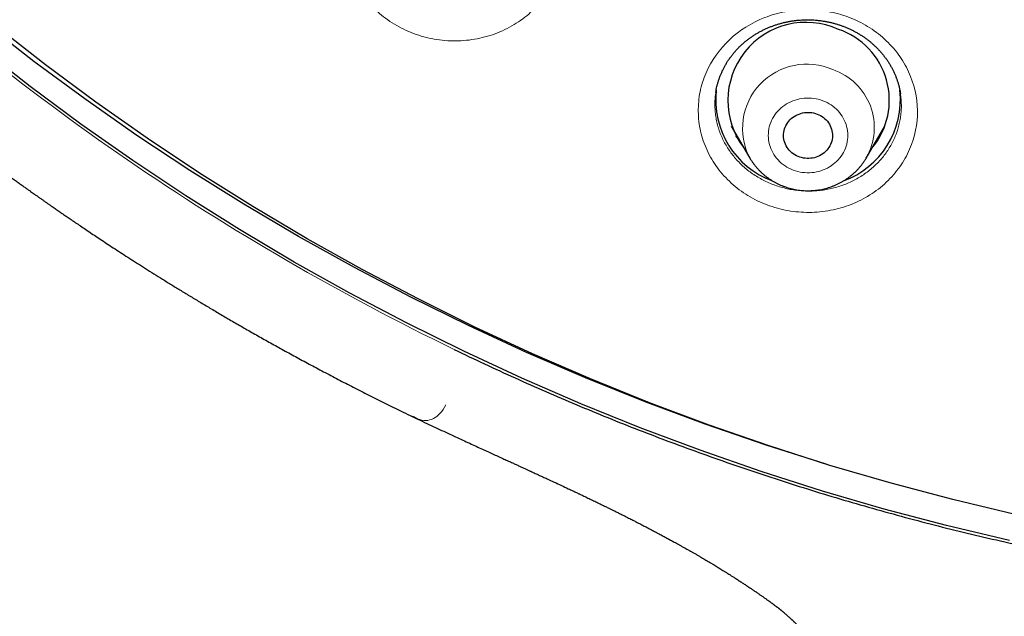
# Model space of a CAD drawing. Header units: millimetres. Extents: x 8 to 450, y 12 to 574.
# Tile 155 of 256: x 203 to 221, y 477 to 488. Entities that reach past the tile are written whole.
import ezdxf

# ---------------------------------------------------------------- set-up
doc = ezdxf.new("R2010")
doc.units = ezdxf.units.MM

msp = doc.modelspace()

# ---------------------------------------------------------------- linework, layer by layer
at = {"color": 7, "linetype": 'Continuous', "lineweight": 30}
for p, q in [((215.998, 486.933), (215.997, 486.932)), ((219.388, 486.906), (219.388, 486.909)), ((216.277, 486.309), (216.621, 485.725)), ((218.761, 485.725), (219.105, 486.309))]:
    msp.add_line(p, q, dxfattribs=at)
at = {"color": 252, "linetype": 'Continuous', "lineweight": 0}
msp.add_line((216.417, 486.072), (216.367, 486.12), dxfattribs=at)
at = {"color": 7, "linetype": 'Continuous', "lineweight": 30, "flags": 128}
for points in [[(218.024, 480.104), (216.922, 480.453), (215.804, 480.838), (214.697, 481.25), (213.602, 481.69), (212.519, 482.156), (211.45, 482.649), (210.395, 483.168), (209.355, 483.713), (208.331, 484.283), (207.322, 484.878), (206.331, 485.498), (205.357, 486.142), (204.402, 486.81), (203.465, 487.501), (202.548, 488.215)], [(221.495, 479.181), (220.353, 479.453), (219.219, 479.754), (218.094, 480.082), (216.979, 480.438), (215.873, 480.821), (214.779, 481.231), (213.697, 481.668), (212.627, 482.132), (211.57, 482.621), (210.528, 483.137), (209.5, 483.678), (208.488, 484.244), (207.491, 484.834), (206.512, 485.449), (205.55, 486.088), (204.606, 486.751), (203.681, 487.436), (202.775, 488.144)], [(221.39, 478.701), (220.237, 478.976), (219.092, 479.28), (217.955, 479.611), (216.828, 479.971), (215.712, 480.358), (214.607, 480.772), (213.514, 481.214), (212.433, 481.682), (211.366, 482.176), (210.313, 482.697), (209.275, 483.243), (208.252, 483.815), (207.246, 484.411), (206.257, 485.033), (205.285, 485.678), (204.332, 486.347), (203.397, 487.039), (202.483, 487.754)], [(217.858, 486.533), (217.889, 486.52), (217.919, 486.505), (217.948, 486.488), (217.975, 486.469), (218.001, 486.447), (218.025, 486.425), (218.046, 486.4), (218.066, 486.374), (218.084, 486.347), (218.099, 486.318), (218.113, 486.289), (218.123, 486.258), (218.131, 486.227), (218.137, 486.196), (218.14, 486.164), (218.141, 486.132), (218.139, 486.1), (218.134, 486.068), (218.127, 486.037), (218.118, 486.006), (218.106, 485.976), (218.091, 485.947), (218.074, 485.919), (218.055, 485.893), (218.034, 485.868), (218.011, 485.844), (217.987, 485.822), (217.96, 485.802), (217.932, 485.784), (217.903, 485.768), (217.872, 485.754), (217.84, 485.742), (217.808, 485.732), (217.775, 485.725), (217.741, 485.721), (217.707, 485.718), (217.673, 485.718), (217.639, 485.721), (217.605, 485.726), (217.572, 485.733), (217.54, 485.743), (217.508, 485.754), (217.477, 485.769), (217.448, 485.785), (217.42, 485.803), (217.394, 485.823), (217.369, 485.845), (217.346, 485.869), (217.325, 485.894), (217.307, 485.921), (217.29, 485.949), (217.276, 485.978), (217.264, 486.008), (217.254, 486.039), (217.247, 486.07), (217.243, 486.102), (217.241, 486.134), (217.242, 486.166), (217.245, 486.198), (217.251, 486.229), (217.259, 486.26), (217.27, 486.29), (217.283, 486.32), (217.299, 486.348), (217.317, 486.376), (217.337, 486.402), (217.359, 486.426), (217.383, 486.449), (217.408, 486.47), (217.436, 486.489), (217.464, 486.506), (217.494, 486.521), (217.526, 486.534), (217.558, 486.545), (217.591, 486.553), (217.624, 486.559), (217.658, 486.562), (217.692, 486.564), (217.726, 486.562), (217.76, 486.559), (217.793, 486.553), (217.826, 486.544), (217.858, 486.533)]]:
    msp.add_lwpolyline(points, dxfattribs=at)
at = {"color": 252, "linetype": 'Continuous', "lineweight": 0, "flags": 128}
msp.add_lwpolyline([(217.42, 485.504), (217.46, 485.49), (217.502, 485.478), (217.544, 485.468), (217.586, 485.461), (217.629, 485.457), (217.673, 485.455), (217.716, 485.455), (217.759, 485.457), (217.802, 485.462), (217.845, 485.47), (217.887, 485.479), (217.928, 485.492), (217.969, 485.506), (218.008, 485.522), (218.047, 485.541), (218.084, 485.562), (218.119, 485.585), (218.154, 485.61), (218.186, 485.636), (218.217, 485.665), (218.246, 485.695), (218.274, 485.727), (218.299, 485.76), (218.322, 485.794), (218.342, 485.83), (218.361, 485.867), (218.377, 485.905), (218.391, 485.943), (218.402, 485.983), (218.41, 486.022), (218.417, 486.063), (218.42, 486.103), (218.421, 486.144), (218.42, 486.185), (218.416, 486.225), (218.409, 486.265), (218.4, 486.305), (218.389, 486.344), (218.375, 486.383), (218.358, 486.42), (218.339, 486.457), (218.318, 486.492), (218.295, 486.527), (218.27, 486.56), (218.242, 486.591), (218.213, 486.621), (218.182, 486.649), (218.149, 486.676), (218.114, 486.7), (218.078, 486.723), (218.041, 486.743), (218.002, 486.762), (217.962, 486.778), (217.922, 486.792), (217.88, 486.804), (217.838, 486.813), (217.796, 486.82), (217.753, 486.825), (217.709, 486.827), (217.666, 486.827), (217.623, 486.824), (217.58, 486.819), (217.537, 486.812), (217.495, 486.802), (217.454, 486.79), (217.413, 486.776), (217.374, 486.759), (217.335, 486.74), (217.298, 486.72), (217.262, 486.697), (217.228, 486.672), (217.196, 486.645), (217.165, 486.617), (217.136, 486.587), (217.108, 486.555), (217.083, 486.522), (217.06, 486.487), (217.04, 486.451), (217.021, 486.415), (217.005, 486.377), (216.991, 486.338), (216.98, 486.299), (216.971, 486.259), (216.965, 486.219), (216.962, 486.178), (216.961, 486.138), (216.962, 486.097), (216.966, 486.057), (216.973, 486.016), (216.982, 485.977), (216.993, 485.937), (217.007, 485.899), (217.024, 485.861), (217.043, 485.825), (217.064, 485.789), (217.087, 485.755), (217.112, 485.722), (217.14, 485.69), (217.169, 485.66), (217.2, 485.632), (217.233, 485.606), (217.268, 485.581), (217.304, 485.559), (217.341, 485.538), (217.38, 485.52), (217.42, 485.504)], dxfattribs=at)
at = {"color": 7, "linetype": 'Continuous', "lineweight": 30}
for centre, radius, start, end in [((217.655, 486.78), 1.437, 65.6049, 217.5408), ((217.81, 486.785), 1.375, 320.1787, 71.4133), ((217.582, 486.797), 1.588, 173.4613, 250.0552), ((217.8, 486.798), 1.588, 289.9289, 6.2164)]:
    msp.add_arc(centre, radius, start, end, dxfattribs=at)
at = {"color": 252, "linetype": 'Continuous', "lineweight": 0}
for centre, radius, start, end in [((217.667, 486.271), 1.179, 66.0513, 207.5636), ((217.785, 486.284), 1.124, 330.1724, 71.2941)]:
    msp.add_arc(centre, radius, start, end, dxfattribs=at)
at = {"color": 7, "linetype": 'Continuous', "lineweight": 30}
for points, knots in [([(184.502, 521.088), (184.502, 521.067), (184.502, 521.027), (184.501, 520.971), (184.501, 520.922), (184.501, 520.881), (184.501, 520.846), (184.501, 520.817), (184.502, 520.79), (184.502, 520.762), (184.502, 520.727), (184.502, 520.681), (184.502, 520.624), (184.503, 520.564), (184.503, 520.502), (184.504, 520.441), (184.505, 520.381), (184.505, 520.322), (184.506, 520.264), (184.507, 520.21), (184.508, 520.162), (184.509, 520.12), (184.509, 520.083), (184.51, 520.045), (184.511, 520.003), (184.512, 519.954), (184.513, 519.898), (184.515, 519.837), (184.516, 519.775), (184.52, 519.651), (184.523, 519.528), (184.528, 519.405), (184.53, 519.344), (184.532, 519.288), (184.534, 519.238), (184.536, 519.194), (184.537, 519.157), (184.539, 519.123), (184.54, 519.09), (184.542, 519.053), (184.544, 519.011), (184.546, 518.963), (184.548, 518.911), (184.551, 518.856), (184.554, 518.789), (184.558, 518.71), (184.563, 518.617), (184.568, 518.519), (184.574, 518.422), (184.58, 518.328), (184.585, 518.237), (184.591, 518.142), (184.598, 518.044), (184.604, 517.957), (184.609, 517.885), (184.613, 517.831), (184.616, 517.783), (184.619, 517.743), (184.622, 517.709), (184.624, 517.678), (184.627, 517.645), (184.63, 517.609), (184.633, 517.569), (184.636, 517.526), (184.64, 517.478), (184.644, 517.423), (184.65, 517.359), (184.656, 517.286), (184.663, 517.207), (184.67, 517.121), (184.679, 517.027), (184.688, 516.925), (184.699, 516.816), (184.71, 516.698), (184.723, 516.573), (184.737, 516.441), (184.749, 516.332), (184.758, 516.25), (184.763, 516.201), (184.768, 516.155), (184.773, 516.115), (184.777, 516.079), (184.78, 516.048), (184.784, 516.02), (184.787, 515.993), (184.79, 515.969), (184.794, 515.934), (184.799, 515.888), (184.806, 515.829), (184.815, 515.76), (184.825, 515.679), (184.836, 515.583), (184.85, 515.481), (184.863, 515.381), (184.876, 515.283), (184.889, 515.186), (184.903, 515.081), (184.919, 514.967), (184.936, 514.845), (184.955, 514.72), (184.974, 514.593), (184.993, 514.465), (185.01, 514.355), (185.024, 514.267), (185.034, 514.203), (185.044, 514.143), (185.052, 514.091), (185.06, 514.045), (185.066, 514.007), (185.071, 513.976), (185.075, 513.953), (185.078, 513.935), (185.081, 513.917), (185.085, 513.893), (185.091, 513.859), (185.098, 513.817), (185.106, 513.765), (185.117, 513.703), (185.13, 513.63), (185.144, 513.55), (185.159, 513.464), (185.176, 513.371), (185.194, 513.272), (185.212, 513.169), (185.232, 513.064), (185.259, 512.923), (185.293, 512.745), (185.329, 512.564), (185.359, 512.417), (185.381, 512.306), (185.404, 512.198), (185.422, 512.11), (185.437, 512.043), (185.447, 511.994), (185.457, 511.947), (185.467, 511.903), (185.476, 511.86), (185.484, 511.824), (185.49, 511.794), (185.495, 511.774), (185.498, 511.761), (185.5, 511.752), (185.501, 511.745), (185.504, 511.733), (185.507, 511.717), (185.512, 511.695), (185.519, 511.665), (185.528, 511.626), (185.539, 511.577), (185.552, 511.519), (185.567, 511.454), (185.583, 511.38), (185.602, 511.298), (185.623, 511.208), (185.646, 511.111), (185.67, 511.009), (185.695, 510.904), (185.725, 510.781), (185.761, 510.638), (185.801, 510.475), (185.845, 510.306), (185.89, 510.131), (185.928, 509.985), (185.959, 509.87), (185.982, 509.787), (186.004, 509.703), (186.028, 509.618), (186.049, 509.541), (186.067, 509.475), (186.082, 509.423), (186.094, 509.379), (186.104, 509.344), (186.112, 509.316), (186.118, 509.296), (186.123, 509.277), (186.128, 509.258), (186.135, 509.235), (186.142, 509.21), (186.15, 509.181), (186.159, 509.151), (186.172, 509.106), (186.19, 509.043), (186.214, 508.961), (186.239, 508.875), (186.266, 508.784), (186.294, 508.69), (186.323, 508.591), (186.354, 508.49), (186.385, 508.389), (186.437, 508.221), (186.511, 507.986), (186.585, 507.754), (186.639, 507.591), (186.67, 507.497), (186.701, 507.403), (186.731, 507.312), (186.761, 507.223), (186.79, 507.138), (186.818, 507.058), (186.843, 506.984), (186.866, 506.917), (186.887, 506.856), (186.903, 506.81), (186.915, 506.778), (186.921, 506.759), (186.928, 506.741), (186.933, 506.726), (186.938, 506.712), (186.944, 506.696), (186.951, 506.675), (186.96, 506.649), (186.972, 506.617), (186.985, 506.579), (187, 506.536), (187.017, 506.489), (187.035, 506.439), (187.055, 506.385), (187.074, 506.331), (187.094, 506.277), (187.113, 506.224), (187.143, 506.143), (187.184, 506.033), (187.237, 505.891), (187.292, 505.746), (187.347, 505.6), (187.4, 505.463), (187.45, 505.334), (187.498, 505.214), (187.543, 505.101), (187.585, 504.995), (187.625, 504.896), (187.662, 504.805), (187.697, 504.719), (187.73, 504.639), (187.765, 504.553), (187.803, 504.463), (187.842, 504.37), (187.877, 504.286), (187.909, 504.211), (187.932, 504.155), (187.949, 504.117), (187.958, 504.095), (187.967, 504.074), (187.975, 504.056), (187.982, 504.041), (187.988, 504.026), (187.996, 504.006), (188.008, 503.98), (188.023, 503.945), (188.041, 503.903), (188.063, 503.853), (188.087, 503.799), (188.111, 503.742), (188.137, 503.683), (188.164, 503.622), (188.192, 503.56), (188.219, 503.499), (188.258, 503.412), (188.307, 503.302), (188.372, 503.16), (188.439, 503.014), (188.507, 502.866), (188.574, 502.725), (188.639, 502.585), (188.707, 502.443), (188.775, 502.301), (188.844, 502.159), (188.914, 502.017), (188.973, 501.897), (189.022, 501.8), (189.058, 501.728), (189.095, 501.655), (189.131, 501.583), (189.169, 501.509), (189.206, 501.435), (189.243, 501.364), (189.275, 501.3), (189.304, 501.246), (189.327, 501.201), (189.345, 501.167), (189.358, 501.141), (189.371, 501.117), (189.382, 501.095), (189.396, 501.069), (189.413, 501.037), (189.433, 500.997), (189.457, 500.952), (189.485, 500.9), (189.515, 500.843), (189.549, 500.779), (189.595, 500.692), (189.655, 500.581), (189.728, 500.446), (189.806, 500.304), (189.888, 500.155), (189.974, 500.001), (190.063, 499.841), (190.157, 499.676), (190.255, 499.505), (190.343, 499.354), (190.418, 499.225), (190.48, 499.119), (190.542, 499.015), (190.602, 498.914), (190.659, 498.82), (190.712, 498.731), (190.763, 498.647), (190.811, 498.567), (190.857, 498.492), (190.899, 498.425), (190.935, 498.365), (190.968, 498.312), (190.996, 498.266), (191.02, 498.228), (191.039, 498.198), (191.052, 498.177), (191.061, 498.162), (191.069, 498.15), (191.078, 498.135), (191.091, 498.114), (191.11, 498.084), (191.135, 498.044), (191.165, 497.996), (191.2, 497.941), (191.24, 497.878), (191.285, 497.808), (191.335, 497.729), (191.39, 497.644), (191.45, 497.55), (191.515, 497.451), (191.583, 497.347), (191.652, 497.242), (191.721, 497.137), (191.841, 496.956), (192.013, 496.7), (192.238, 496.373), (192.463, 496.052), (192.687, 495.737), (192.911, 495.429), (193.134, 495.127), (193.357, 494.829), (193.582, 494.536), (193.809, 494.243), (194.064, 493.921), (194.348, 493.569), (194.662, 493.188), (194.907, 492.897), (195.079, 492.696), (195.176, 492.584), (195.269, 492.476), (195.352, 492.38), (195.424, 492.298), (195.486, 492.228), (195.543, 492.163), (195.597, 492.102), (195.647, 492.046), (195.693, 491.994), (195.736, 491.947), (195.772, 491.907), (195.802, 491.873), (195.826, 491.846), (195.847, 491.824), (195.862, 491.807), (195.874, 491.793), (195.886, 491.78), (195.901, 491.764), (195.919, 491.744), (195.944, 491.717), (195.975, 491.682), (196.015, 491.638), (196.059, 491.59), (196.106, 491.539), (196.157, 491.483), (196.213, 491.423), (196.274, 491.357), (196.339, 491.287), (196.498, 491.117), (196.75, 490.851), (197.1, 490.49), (197.456, 490.129), (197.82, 489.77), (198.156, 489.445), (198.463, 489.154), (198.74, 488.896), (199.023, 488.637), (199.312, 488.376), (199.606, 488.116), (199.906, 487.855), (200.21, 487.594), (200.522, 487.333), (200.855, 487.057), (201.211, 486.769), (201.591, 486.467), (201.98, 486.165), (202.282, 485.936), (202.49, 485.78), (202.598, 485.7), (202.701, 485.624), (202.798, 485.553), (202.889, 485.486), (202.974, 485.424), (203.053, 485.366), (203.127, 485.313), (203.194, 485.265), (203.256, 485.221), (203.311, 485.181), (203.361, 485.145), (203.405, 485.114), (203.443, 485.087), (203.476, 485.064), (203.503, 485.045), (203.523, 485.031), (203.535, 485.022), (203.542, 485.017), (203.55, 485.011), (203.564, 485.002), (203.583, 484.989), (203.605, 484.973), (203.629, 484.956), (203.652, 484.94), (203.682, 484.919), (203.718, 484.894), (203.76, 484.864), (203.8, 484.837), (203.837, 484.811), (203.872, 484.787), (203.907, 484.762), (203.949, 484.734), (204.001, 484.698), (204.064, 484.654), (204.135, 484.606), (204.215, 484.551), (204.303, 484.492), (204.399, 484.427), (204.501, 484.359), (204.607, 484.288), (204.718, 484.215), (204.835, 484.137), (204.96, 484.055), (205.092, 483.969), (205.229, 483.881), (205.372, 483.79), (205.519, 483.696), (205.673, 483.599), (205.834, 483.499), (206.001, 483.395), (206.173, 483.289), (206.351, 483.181), (206.537, 483.07), (206.73, 482.954), (206.932, 482.835), (207.142, 482.713), (207.36, 482.587), (207.585, 482.459), (207.818, 482.329), (208.058, 482.196), (208.306, 482.06), (208.561, 481.923), (208.824, 481.783), (209.095, 481.641), (209.373, 481.498), (209.66, 481.352), (209.954, 481.206), (210.21, 481.08), (210.369, 481.004), (210.427, 480.976)], [0, 0, 0, 0, 0.001226, 0.002304, 0.003238, 0.004044, 0.004739, 0.005314, 0.005805, 0.006343, 0.006953, 0.007947, 0.009085, 0.01032, 0.011546, 0.012759, 0.013958, 0.015143, 0.016315, 0.017411, 0.018379, 0.019208, 0.019914, 0.020615, 0.021453, 0.022448, 0.023586, 0.024833, 0.026087, 0.027341, 0.032264, 0.033518, 0.03476, 0.035895, 0.036903, 0.037783, 0.038536, 0.039162, 0.039798, 0.040515, 0.041385, 0.042361, 0.043405, 0.044519, 0.045702, 0.047441, 0.049308, 0.051293, 0.053393, 0.055157, 0.056996, 0.058908, 0.060895, 0.062939, 0.064166, 0.065255, 0.066207, 0.067022, 0.067699, 0.068238, 0.06894, 0.069672, 0.07046, 0.071336, 0.072299, 0.073351, 0.074704, 0.07618, 0.077778, 0.079499, 0.081401, 0.083461, 0.085678, 0.088051, 0.090583, 0.093271, 0.096117, 0.097196, 0.098221, 0.099144, 0.099964, 0.100682, 0.101297, 0.10189, 0.102391, 0.102886, 0.103376, 0.104523, 0.105693, 0.106942, 0.108736, 0.11067, 0.112745, 0.11496, 0.116772, 0.118744, 0.120887, 0.123203, 0.12569, 0.128348, 0.13083, 0.133444, 0.136191, 0.137532, 0.138883, 0.140105, 0.141175, 0.142092, 0.142897, 0.14353, 0.143992, 0.144305, 0.144647, 0.145053, 0.145818, 0.146688, 0.147629, 0.149002, 0.150504, 0.152133, 0.153891, 0.155813, 0.157865, 0.15998, 0.162124, 0.1643, 0.168662, 0.173142, 0.175426, 0.177739, 0.179998, 0.182107, 0.183152, 0.184156, 0.185118, 0.186039, 0.186919, 0.187734, 0.188317, 0.188738, 0.188996, 0.189125, 0.189273, 0.189458, 0.189821, 0.190273, 0.190814, 0.191678, 0.192701, 0.193885, 0.195228, 0.196763, 0.198464, 0.200332, 0.202357, 0.204467, 0.206643, 0.208887, 0.21214, 0.215524, 0.21904, 0.222686, 0.226464, 0.228167, 0.229896, 0.231651, 0.233431, 0.235216, 0.236474, 0.237559, 0.238472, 0.239213, 0.239783, 0.240189, 0.240521, 0.240925, 0.241401, 0.241949, 0.242544, 0.243178, 0.243853, 0.245395, 0.247112, 0.249004, 0.250841, 0.252817, 0.254923, 0.257057, 0.259188, 0.261317, 0.267691, 0.274046, 0.276039, 0.27803, 0.280019, 0.281986, 0.283844, 0.285682, 0.287385, 0.288952, 0.290383, 0.291678, 0.292837, 0.293303, 0.293725, 0.294098, 0.294421, 0.294695, 0.29501, 0.29544, 0.295999, 0.296688, 0.297506, 0.298453, 0.299427, 0.300507, 0.301675, 0.302839, 0.303987, 0.305122, 0.306241, 0.309243, 0.312134, 0.315429, 0.318566, 0.321545, 0.324288, 0.326881, 0.329325, 0.33162, 0.333765, 0.335726, 0.337562, 0.339306, 0.340958, 0.34316, 0.345175, 0.347003, 0.348645, 0.3501, 0.350629, 0.351129, 0.351593, 0.351988, 0.352309, 0.352585, 0.352977, 0.353568, 0.354327, 0.355255, 0.35635, 0.357613, 0.358795, 0.360093, 0.361468, 0.362827, 0.364166, 0.365486, 0.368519, 0.371441, 0.374878, 0.378149, 0.381255, 0.384258, 0.387397, 0.390697, 0.393734, 0.396895, 0.400181, 0.401773, 0.403393, 0.405041, 0.406688, 0.408231, 0.410027, 0.411637, 0.41306, 0.414296, 0.415345, 0.416038, 0.416618, 0.41714, 0.417632, 0.418133, 0.418892, 0.419787, 0.420818, 0.421984, 0.423287, 0.424725, 0.426286, 0.429208, 0.432286, 0.435521, 0.438913, 0.442461, 0.446098, 0.449886, 0.453825, 0.457915, 0.46032, 0.462775, 0.465246, 0.467589, 0.469786, 0.471839, 0.473746, 0.475676, 0.47743, 0.479008, 0.480411, 0.481638, 0.482716, 0.483609, 0.484315, 0.484837, 0.48512, 0.485366, 0.485698, 0.48612, 0.486877, 0.487816, 0.488937, 0.490239, 0.491724, 0.49339, 0.495238, 0.497268, 0.49948, 0.501874, 0.504374, 0.506882, 0.50938, 0.511868, 0.519873, 0.527769, 0.535556, 0.543234, 0.550802, 0.558261, 0.565611, 0.572918, 0.58026, 0.587636, 0.597347, 0.607115, 0.616942, 0.619896, 0.622854, 0.625711, 0.628376, 0.630336, 0.632177, 0.6339, 0.635505, 0.636992, 0.63836, 0.63961, 0.640742, 0.641548, 0.642282, 0.6429, 0.643348, 0.643643, 0.643973, 0.644406, 0.64494, 0.645577, 0.646566, 0.647731, 0.649071, 0.650415, 0.6519, 0.653524, 0.655288, 0.657192, 0.659195, 0.669015, 0.678917, 0.688899, 0.698963, 0.709107, 0.716494, 0.723923, 0.731439, 0.739076, 0.746834, 0.754572, 0.762427, 0.770399, 0.778488, 0.787823, 0.797309, 0.806946, 0.816734, 0.819511, 0.822148, 0.824639, 0.826986, 0.829188, 0.831246, 0.833158, 0.834926, 0.836549, 0.838027, 0.839361, 0.840549, 0.841593, 0.842492, 0.843312, 0.843958, 0.844429, 0.844726, 0.844804, 0.844983, 0.8453, 0.845756, 0.846325, 0.846893, 0.847448, 0.847988, 0.849046, 0.850045, 0.850984, 0.851864, 0.852685, 0.853472, 0.85436, 0.855661, 0.857155, 0.858841, 0.860719, 0.86279, 0.865053, 0.867509, 0.869929, 0.872511, 0.875254, 0.878159, 0.881225, 0.884453, 0.887697, 0.891089, 0.89463, 0.898319, 0.902156, 0.906068, 0.910124, 0.914323, 0.918665, 0.923243, 0.92797, 0.932846, 0.93787, 0.943044, 0.948366, 0.953837, 0.959458, 0.965226, 0.971144, 0.977211, 0.983426, 0.98979, 0.996303, 1, 1, 1, 1]), ([(215.997, 486.932), (216, 486.95), (216.005, 486.986), (216.017, 487.041), (216.032, 487.096), (216.048, 487.151), (216.067, 487.206), (216.087, 487.26), (216.11, 487.312), (216.135, 487.364), (216.162, 487.415), (216.191, 487.465), (216.222, 487.514), (216.256, 487.563), (216.291, 487.61), (216.328, 487.656), (216.367, 487.701), (216.407, 487.744), (216.449, 487.786), (216.493, 487.826), (216.538, 487.864), (216.584, 487.901), (216.633, 487.937), (216.683, 487.971), (216.734, 488.004), (216.787, 488.035), (216.841, 488.064), (216.896, 488.091), (216.951, 488.116), (217.008, 488.139), (217.065, 488.16), (217.123, 488.18), (217.182, 488.197), (217.243, 488.213), (217.303, 488.226), (217.364, 488.238), (217.425, 488.247), (217.486, 488.255), (217.548, 488.26), (217.611, 488.263), (217.673, 488.265), (217.736, 488.264), (217.798, 488.261), (217.86, 488.256), (217.922, 488.249), (217.984, 488.24), (218.045, 488.229), (218.105, 488.216), (218.165, 488.201), (218.225, 488.184), (218.282, 488.165), (218.319, 488.152), (218.337, 488.145)], [0, 0, 0, 0, 0.019098, 0.039533, 0.059892, 0.080286, 0.100737, 0.121119, 0.141328, 0.161445, 0.181585, 0.201829, 0.222147, 0.242508, 0.26288, 0.283223, 0.303501, 0.323681, 0.343733, 0.363681, 0.38357, 0.403533, 0.423595, 0.443727, 0.463899, 0.484079, 0.504224, 0.524303, 0.544283, 0.564137, 0.58396, 0.603774, 0.623765, 0.643812, 0.66378, 0.683604, 0.703351, 0.723244, 0.743114, 0.763007, 0.782956, 0.802916, 0.822744, 0.842679, 0.862635, 0.882504, 0.902261, 0.922095, 0.941987, 0.961878, 0.981809, 1, 1, 1, 1]), ([(218.337, 488.145), (218.346, 488.141), (218.375, 488.131), (218.422, 488.111), (218.478, 488.085), (218.532, 488.058), (218.586, 488.029), (218.638, 487.998), (218.69, 487.966), (218.74, 487.932), (218.789, 487.896), (218.836, 487.858), (218.881, 487.819), (218.925, 487.779), (218.968, 487.737), (219.008, 487.694), (219.047, 487.65), (219.084, 487.604), (219.12, 487.557), (219.153, 487.509), (219.185, 487.46), (219.215, 487.409), (219.243, 487.358), (219.268, 487.306), (219.291, 487.254), (219.312, 487.201), (219.332, 487.146), (219.349, 487.091), (219.364, 487.036), (219.376, 486.979), (219.385, 486.936), (219.388, 486.911), (219.389, 486.906)], [0, 0, 0, 0, 0.017095, 0.051487, 0.085766, 0.120056, 0.154423, 0.188941, 0.223289, 0.257917, 0.292696, 0.327474, 0.362059, 0.396406, 0.430997, 0.465541, 0.500138, 0.534848, 0.569719, 0.604222, 0.639207, 0.674338, 0.709409, 0.744175, 0.778614, 0.813311, 0.848341, 0.883559, 0.918909, 0.954338, 0.989788, 1, 1, 1, 1]), ([(216.416, 486.074), (216.411, 486.078), (216.394, 486.093), (216.378, 486.109), (216.367, 486.121)], [0, 0, 0, 0, 0.268681, 1, 1, 1, 1]), ([(219.013, 486.116), (219.008, 486.111), (218.992, 486.094), (218.974, 486.078), (218.961, 486.066)], [0, 0, 0, 0, 0.282823, 1, 1, 1, 1]), ([(216.622, 485.725), (216.626, 485.717), (216.64, 485.694), (216.665, 485.656), (216.695, 485.614), (216.727, 485.573), (216.761, 485.534), (216.797, 485.496), (216.834, 485.459), (216.873, 485.424), (216.914, 485.391), (216.956, 485.36), (217, 485.33), (217.044, 485.302), (217.09, 485.276), (217.138, 485.252), (217.185, 485.23), (217.22, 485.215), (217.24, 485.208), (217.243, 485.207)], [0, 0, 0, 0, 0.036043, 0.099175, 0.162363, 0.225609, 0.288914, 0.352281, 0.41571, 0.479201, 0.542753, 0.606367, 0.670041, 0.733773, 0.797562, 0.861404, 0.925298, 0.985991, 1, 1, 1, 1]), ([(217.243, 485.207), (217.255, 485.202), (217.282, 485.192), (217.327, 485.178), (217.379, 485.164), (217.431, 485.152), (217.483, 485.142), (217.536, 485.134), (217.59, 485.129), (217.643, 485.126), (217.697, 485.125), (217.75, 485.126), (217.803, 485.13), (217.857, 485.136), (217.91, 485.144), (217.962, 485.154), (218.014, 485.167), (218.066, 485.181), (218.116, 485.198), (218.166, 485.217), (218.215, 485.238), (218.263, 485.261), (218.31, 485.286), (218.356, 485.313), (218.4, 485.342), (218.443, 485.372), (218.485, 485.405), (218.525, 485.439), (218.564, 485.475), (218.601, 485.512), (218.636, 485.551), (218.669, 485.591), (218.701, 485.633), (218.73, 485.676), (218.75, 485.707), (218.759, 485.723), (218.76, 485.725)], [0, 0, 0, 0, 0.020346, 0.050881, 0.081427, 0.11199, 0.142569, 0.173161, 0.203764, 0.234378, 0.264999, 0.295626, 0.326257, 0.356889, 0.387521, 0.41815, 0.448774, 0.479391, 0.509999, 0.540597, 0.571181, 0.601751, 0.632303, 0.662836, 0.693349, 0.723838, 0.754304, 0.784743, 0.815155, 0.845539, 0.875893, 0.906217, 0.93651, 0.966773, 0.997005, 1, 1, 1, 1]), ([(211.189, 482.211), (211.375, 482.122), (211.745, 481.944), (212.307, 481.687), (212.871, 481.436), (213.44, 481.193), (214.012, 480.957), (214.782, 480.652), (215.754, 480.288), (216.934, 479.882), (218.125, 479.507), (219.327, 479.163), (220.54, 478.849), (221.357, 478.665), (221.766, 478.574)], [0, 0, 0, 0, 0.055288, 0.110574, 0.165869, 0.221182, 0.276524, 0.331906, 0.443242, 0.55447, 0.665673, 0.776939, 0.888353, 1, 1, 1, 1]), ([(210.435, 480.971), (210.492, 480.944), (210.602, 480.892), (210.764, 480.816), (210.92, 480.743), (211.069, 480.674), (211.211, 480.608), (211.345, 480.546), (211.472, 480.488), (211.592, 480.433), (211.707, 480.38), (211.815, 480.331), (211.918, 480.284), (212.013, 480.24), (212.102, 480.2), (212.184, 480.162), (212.258, 480.128), (212.325, 480.097), (212.386, 480.07), (212.443, 480.043), (212.498, 480.019), (212.549, 479.995), (212.596, 479.973), (212.639, 479.954), (212.677, 479.936), (212.711, 479.921), (212.743, 479.906), (212.774, 479.891), (212.806, 479.877), (212.839, 479.861), (212.879, 479.843), (212.924, 479.822), (212.975, 479.798), (213.054, 479.762), (213.159, 479.713), (213.258, 479.666), (213.327, 479.634), (213.366, 479.615), (213.402, 479.598), (213.433, 479.584), (213.459, 479.572), (213.48, 479.562), (213.501, 479.552), (213.526, 479.54), (213.555, 479.526), (213.59, 479.51), (213.642, 479.485), (213.709, 479.452), (213.791, 479.413), (213.859, 479.38), (213.913, 479.354), (213.951, 479.335), (213.986, 479.318), (214.023, 479.3), (214.067, 479.278), (214.121, 479.252), (214.18, 479.223), (214.242, 479.191), (214.3, 479.163), (214.351, 479.137), (214.393, 479.115), (214.433, 479.096), (214.468, 479.078), (214.501, 479.061), (214.536, 479.043), (214.575, 479.023), (214.618, 479.001), (214.659, 478.979), (214.698, 478.959), (214.732, 478.942), (214.763, 478.925), (214.79, 478.911), (214.819, 478.896), (214.853, 478.878), (214.894, 478.856), (214.948, 478.828), (215.011, 478.794), (215.08, 478.757), (215.148, 478.72), (215.205, 478.689), (215.253, 478.662), (215.294, 478.64), (215.339, 478.615), (215.385, 478.589), (215.427, 478.566), (215.46, 478.547), (215.487, 478.532), (215.508, 478.52), (215.527, 478.509), (215.545, 478.499), (215.565, 478.488), (215.594, 478.471), (215.635, 478.447), (215.683, 478.419), (215.73, 478.392), (215.774, 478.366), (215.816, 478.341), (215.858, 478.317), (215.9, 478.291), (215.943, 478.266), (215.983, 478.241), (216.02, 478.219), (216.054, 478.198), (216.089, 478.176), (216.127, 478.153), (216.17, 478.126), (216.212, 478.1), (216.249, 478.077), (216.279, 478.057), (216.305, 478.041), (216.329, 478.026), (216.354, 478.01), (216.391, 477.986), (216.438, 477.955), (216.494, 477.919), (216.549, 477.882), (216.604, 477.846), (216.658, 477.809), (216.71, 477.774), (216.76, 477.74), (216.806, 477.708), (216.848, 477.679), (216.889, 477.65), (216.93, 477.621), (216.969, 477.593), (216.997, 477.572), (217.017, 477.558), (217.031, 477.548), (217.045, 477.537), (217.057, 477.529), (217.067, 477.521), (217.078, 477.513), (217.09, 477.504), (217.103, 477.495), (217.113, 477.487), (217.124, 477.479), (217.134, 477.472), (217.145, 477.464), (217.154, 477.457), (217.16, 477.452), (217.163, 477.45), (217.163, 477.45), (217.163, 477.45), (217.163, 477.45), (217.164, 477.449), (217.166, 477.447), (217.171, 477.444), (217.175, 477.44), (217.181, 477.436), (217.187, 477.431), (217.193, 477.425), (217.2, 477.42), (217.206, 477.415), (217.212, 477.41), (217.218, 477.404), (217.224, 477.4), (217.229, 477.395), (217.235, 477.391), (217.241, 477.385), (217.247, 477.38), (217.255, 477.373), (217.266, 477.363), (217.282, 477.349), (217.299, 477.334), (217.317, 477.318), (217.337, 477.3), (217.358, 477.281), (217.375, 477.265), (217.389, 477.252), (217.399, 477.242), (217.41, 477.232), (217.421, 477.221), (217.432, 477.211), (217.443, 477.2), (217.454, 477.189), (217.464, 477.179), (217.472, 477.172), (217.477, 477.167), (217.483, 477.161), (217.492, 477.153), (217.499, 477.145), (217.507, 477.138), (217.514, 477.131), (217.52, 477.125), (217.525, 477.12), (217.529, 477.115), (217.536, 477.108), (217.541, 477.103), (217.544, 477.1)], [0, 0, 0, 0, 0.01802, 0.035322, 0.051908, 0.067777, 0.082929, 0.097112, 0.110603, 0.123402, 0.135508, 0.147123, 0.15802, 0.168199, 0.17766, 0.186402, 0.19429, 0.201484, 0.207986, 0.213799, 0.219818, 0.225349, 0.230392, 0.234947, 0.239014, 0.242593, 0.245853, 0.249593, 0.252536, 0.256122, 0.260351, 0.265224, 0.270739, 0.276792, 0.290911, 0.304559, 0.309003, 0.313386, 0.31735, 0.320711, 0.323469, 0.325629, 0.327751, 0.330419, 0.333633, 0.337393, 0.341631, 0.350676, 0.359579, 0.368328, 0.37309, 0.377344, 0.381089, 0.384453, 0.389722, 0.395664, 0.402203, 0.40932, 0.41649, 0.421448, 0.42628, 0.430752, 0.434629, 0.438025, 0.441867, 0.446437, 0.45137, 0.456358, 0.460387, 0.464362, 0.467911, 0.470993, 0.473654, 0.477625, 0.482503, 0.487752, 0.49614, 0.50401, 0.511668, 0.519581, 0.523839, 0.528301, 0.533743, 0.539517, 0.544432, 0.548474, 0.551273, 0.553769, 0.555964, 0.557888, 0.560161, 0.563027, 0.568447, 0.574514, 0.580292, 0.585298, 0.590388, 0.595414, 0.600446, 0.605853, 0.610892, 0.615289, 0.619277, 0.623455, 0.628282, 0.63348, 0.639228, 0.643802, 0.647481, 0.650488, 0.653456, 0.65652, 0.660022, 0.667626, 0.674565, 0.681433, 0.689248, 0.696056, 0.70289, 0.710037, 0.716237, 0.721867, 0.727554, 0.733711, 0.73951, 0.744818, 0.746674, 0.748882, 0.751419, 0.753228, 0.754627, 0.756598, 0.758904, 0.761207, 0.763111, 0.76487, 0.767593, 0.770297, 0.772201, 0.774942, 0.778056, 0.781516, 0.785069, 0.788592, 0.792088, 0.808209, 0.815226, 0.822244, 0.829626, 0.837062, 0.843042, 0.849001, 0.85438, 0.859589, 0.864771, 0.868155, 0.871814, 0.875766, 0.879787, 0.883792, 0.887421, 0.894582, 0.902631, 0.911077, 0.918073, 0.926965, 0.933932, 0.942741, 0.946211, 0.949496, 0.953618, 0.958135, 0.96153, 0.964917, 0.969273, 0.973461, 0.975438, 0.977359, 0.979476, 0.981973, 0.984754, 0.987166, 0.989686, 0.992073, 0.993057, 0.994659, 0.996973, 1, 1, 1, 1])]:
    msp.add_open_spline(points, degree=3, knots=knots, dxfattribs=at)
at = {"color": 252, "linetype": 'Continuous', "lineweight": 0}
for points, knots in [([(211.19, 482.211), (207.006, 484.236), (198.282, 490.206), (188.87, 503.443), (186.501, 514.634), (186.501, 520.23)], [0.475075, 0.475075, 0.475075, 0.475075, 0.785398, 1.178097, 1.570796, 1.570796, 1.570796, 1.570796]), ([(212.269, 491.3), (212.381, 491.232), (212.484, 491.155), (212.673, 490.985), (212.76, 490.89), (212.91, 490.688), (212.974, 490.581), (213.079, 490.357), (213.12, 490.238), (213.204, 489.881), (213.208, 489.631), (213.115, 489.154), (213.017, 488.922), (212.804, 488.617), (212.721, 488.521), (212.538, 488.347), (212.438, 488.269), (212.222, 488.132), (212.105, 488.072), (211.865, 487.977), (211.74, 487.941), (211.48, 487.891), (211.349, 487.878), (211.087, 487.876), (210.954, 487.887), (210.694, 487.932), (210.567, 487.967), (210.322, 488.058), (210.203, 488.115), (209.98, 488.25), (209.875, 488.328), (209.686, 488.499), (209.601, 488.592), (209.45, 488.794), (209.386, 488.903), (209.281, 489.127), (209.24, 489.243), (209.184, 489.484), (209.169, 489.605), (209.165, 489.848), (209.175, 489.971), (209.223, 490.211), (209.258, 490.328), (209.355, 490.553), (209.416, 490.663), (209.629, 490.968), (209.817, 491.146), (210.247, 491.419), (210.495, 491.517), (210.88, 491.591), (211.013, 491.604), (211.276, 491.606), (211.407, 491.595), (211.667, 491.55), (211.795, 491.515), (212.04, 491.424), (212.157, 491.367), (212.269, 491.3)], [0, 0, 0, 0, 0.03125, 0.03125, 0.0625, 0.0625, 0.09375, 0.09375, 0.125, 0.125, 0.1875, 0.1875, 0.25, 0.25, 0.28125, 0.28125, 0.3125, 0.3125, 0.34375, 0.34375, 0.375, 0.375, 0.40625, 0.40625, 0.4375, 0.4375, 0.46875, 0.46875, 0.5, 0.5, 0.53125, 0.53125, 0.5625, 0.5625, 0.59375, 0.59375, 0.625, 0.625, 0.65625, 0.65625, 0.6875, 0.6875, 0.71875, 0.71875, 0.75, 0.75, 0.8125, 0.8125, 0.875, 0.875, 0.90625, 0.90625, 0.9375, 0.9375, 0.96875, 0.96875, 1, 1, 1, 1]), ([(218.436, 488.312), (218.559, 488.266), (218.676, 488.209), (218.896, 488.075), (219, 487.997), (219.189, 487.825), (219.274, 487.732), (219.423, 487.53), (219.487, 487.421), (219.642, 487.085), (219.698, 486.841), (219.704, 486.356), (219.655, 486.111), (219.509, 485.774), (219.447, 485.664), (219.303, 485.461), (219.221, 485.367), (219.037, 485.194), (218.935, 485.115), (218.719, 484.979), (218.604, 484.921), (218.36, 484.826), (218.234, 484.79), (217.977, 484.741), (217.845, 484.728), (217.58, 484.727), (217.45, 484.738), (217.191, 484.784), (217.062, 484.819), (216.816, 484.911), (216.697, 484.969), (216.477, 485.104), (216.375, 485.18), (216.186, 485.352), (216.1, 485.447), (215.952, 485.648), (215.888, 485.755), (215.784, 485.982), (215.744, 486.098), (215.69, 486.336), (215.676, 486.459), (215.673, 486.702), (215.684, 486.823), (215.732, 487.062), (215.77, 487.18), (215.916, 487.517), (216.064, 487.726), (216.43, 488.07), (216.653, 488.21), (217.015, 488.351), (217.143, 488.388), (217.4, 488.437), (217.531, 488.449), (217.795, 488.451), (217.928, 488.439), (218.186, 488.393), (218.312, 488.359), (218.436, 488.312)], [0, 0, 0, 0, 0.03125, 0.03125, 0.0625, 0.0625, 0.09375, 0.09375, 0.125, 0.125, 0.1875, 0.1875, 0.25, 0.25, 0.28125, 0.28125, 0.3125, 0.3125, 0.34375, 0.34375, 0.375, 0.375, 0.40625, 0.40625, 0.4375, 0.4375, 0.46875, 0.46875, 0.5, 0.5, 0.53125, 0.53125, 0.5625, 0.5625, 0.59375, 0.59375, 0.625, 0.625, 0.65625, 0.65625, 0.6875, 0.6875, 0.71875, 0.71875, 0.75, 0.75, 0.8125, 0.8125, 0.875, 0.875, 0.90625, 0.90625, 0.9375, 0.9375, 0.96875, 0.96875, 1, 1, 1, 1]), ([(215.997, 486.932), (215.996, 486.926), (215.989, 486.885), (215.982, 486.808), (215.978, 486.701), (215.983, 486.595), (215.995, 486.489), (216.015, 486.384), (216.043, 486.28), (216.078, 486.178), (216.121, 486.079), (216.17, 485.983), (216.227, 485.89), (216.29, 485.8), (216.36, 485.714), (216.435, 485.633), (216.516, 485.557), (216.603, 485.486), (216.695, 485.421), (216.791, 485.361), (216.892, 485.306), (216.999, 485.258), (217.11, 485.216), (217.223, 485.182), (217.337, 485.155), (217.451, 485.136), (217.566, 485.123), (217.681, 485.118), (217.797, 485.12), (217.912, 485.129), (218.026, 485.146), (218.139, 485.169), (218.25, 485.2), (218.358, 485.237), (218.463, 485.281), (218.564, 485.331), (218.662, 485.388), (218.755, 485.45), (218.844, 485.519), (218.927, 485.592), (219.004, 485.671), (219.076, 485.755), (219.141, 485.842), (219.2, 485.934), (219.251, 486.029), (219.296, 486.127), (219.333, 486.228), (219.363, 486.331), (219.386, 486.435), (219.4, 486.541), (219.407, 486.647), (219.405, 486.754), (219.399, 486.84), (219.391, 486.891), (219.388, 486.906)], [0, 0, 0, 0, 0.003359, 0.023132, 0.042883, 0.062566, 0.082222, 0.101945, 0.121691, 0.141414, 0.16107, 0.180708, 0.200413, 0.220141, 0.239845, 0.259483, 0.279118, 0.29882, 0.318545, 0.338247, 0.357882, 0.378321, 0.398785, 0.419224, 0.438873, 0.458589, 0.478329, 0.498045, 0.517694, 0.537369, 0.557112, 0.576877, 0.596619, 0.616294, 0.635992, 0.655756, 0.675544, 0.695308, 0.715006, 0.734713, 0.754487, 0.774284, 0.794058, 0.813765, 0.833465, 0.853232, 0.873023, 0.89279, 0.91249, 0.932172, 0.951921, 0.971692, 0.99144, 1, 1, 1, 1]), ([(219.013, 486.115), (219.007, 486.109), (218.99, 486.092), (218.972, 486.075), (218.961, 486.065)], [0, 0, 0, 0, 0.363324, 1, 1, 1, 1]), ([(210.432, 480.988), (210.461, 480.97), (210.589, 480.888), (210.767, 480.902), (210.937, 481.025), (211.003, 481.137), (211.035, 481.193)], [0, 0, 0, 0, 0.1264108, 0.5624688, 0.780949, 1, 1, 1, 1])]:
    msp.add_open_spline(points, degree=3, knots=knots, dxfattribs=at)

doc.saveas('drawing.dxf')
